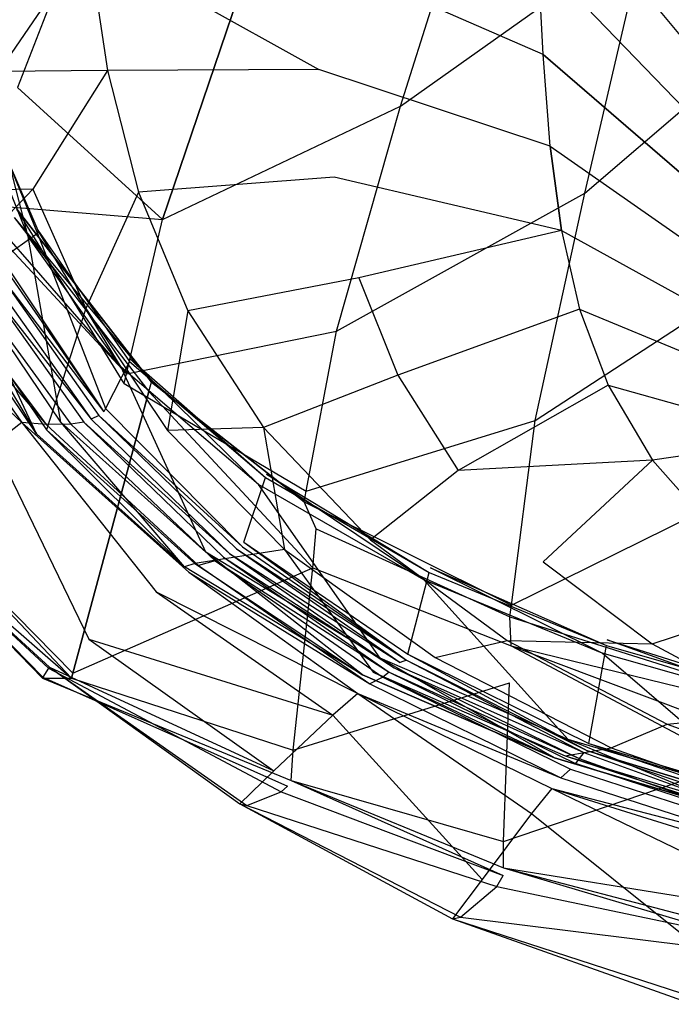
# Model space of a CAD drawing. Extents: x 0 to 0.29, y -0.245 to 0.
# Tile 2 of 28: x 0.039 to 0.097, y -0.239 to -0.152. Entities that reach past the tile are written whole.
import ezdxf

# ---------------------------------------------------------------- set-up
doc = ezdxf.new("R2010")
doc.units = 0
doc.layers.add('L0_URINAL_N_755701__0___REPLACE', color=7, linetype='CONTINUOUS')

msp = doc.modelspace()

# ---------------------------------------------------------------- linework, layer by layer
at = {"layer": 'L0_URINAL_N_755701__0___REPLACE', "color": 8}
for points, invisible_edges in [([(0.104362, -0.156491, 0.169167), (0.085538, -0.120786, 0.188429), (0.084576, -0.129074, 0.188265), (0.104362, -0.156491, 0.169167)], 14), ([(0.105233, -0.151734, 0.169059), (0.085538, -0.120786, 0.188429), (0.104362, -0.156491, 0.169167), (0.105233, -0.151734, 0.169059)], 14), ([(0.104237, -0.161515, 0.169279), (0.084576, -0.129074, 0.188265), (0.08467, -0.137785, 0.188064), (0.104237, -0.161515, 0.169279)], 14), ([(0.104362, -0.156491, 0.169167), (0.084576, -0.129074, 0.188265), (0.104237, -0.161515, 0.169279), (0.104362, -0.156491, 0.169167)], 14), ([(0.104237, -0.161515, 0.169279), (0.08467, -0.137785, 0.188064), (0.085069, -0.146593, 0.187816), (0.104237, -0.161515, 0.169279)], 14), ([(0.058607, -0.150168, 0.089431), (0.079806, -0.138156, 0.043255), (0.07295, -0.159725, 0.08651), (0.058607, -0.150168, 0.089431)], 14), ([(0.07295, -0.159725, 0.08651), (0.079806, -0.138156, 0.043255), (0.09458, -0.144406, 0.042167), (0.07295, -0.159725, 0.08651)], 14), ([(0.046588, -0.138916, 0.093358), (0.039211, -0.15809, 0.140038), (0.029267, -0.144958, 0.147963), (0.046588, -0.138916, 0.093358)], 14), ([(0.046588, -0.138916, 0.093358), (0.058607, -0.150168, 0.089431), (0.039211, -0.15809, 0.140038), (0.046588, -0.138916, 0.093358)], 14), ([(0.07295, -0.159725, 0.08651), (0.09458, -0.144406, 0.042167), (0.08922, -0.167388, 0.084335), (0.07295, -0.159725, 0.08651)], 14), ([(0.08922, -0.167388, 0.084335), (0.09458, -0.144406, 0.042167), (0.110653, -0.148986, 0.041399), (0.08922, -0.167388, 0.084335)], 14), ([(0.04542, -0.145189, 0.237047), (0.035446, -0.145958, 0.264204), (0.037526, -0.156685, 0.26019), (0.04542, -0.145189, 0.237047)], 14), ([(0.04542, -0.145189, 0.237047), (0.037526, -0.156685, 0.26019), (0.047128, -0.156603, 0.233216), (0.04542, -0.145189, 0.237047)], 14), ([(0.04542, -0.145189, 0.237047), (0.065772, -0.156497, 0.2065), (0.064922, -0.146188, 0.207033), (0.04542, -0.145189, 0.237047)], 14), ([(0.04542, -0.145189, 0.237047), (0.047128, -0.156603, 0.233216), (0.065772, -0.156497, 0.2065), (0.04542, -0.145189, 0.237047)], 14), ([(0.085526, -0.155187, 0.187537), (0.085069, -0.146593, 0.187816), (0.064922, -0.146188, 0.207033), (0.085526, -0.155187, 0.187537)], 14), ([(0.085526, -0.155187, 0.187537), (0.064922, -0.146188, 0.207033), (0.065772, -0.156497, 0.2065), (0.085526, -0.155187, 0.187537)], 14), ([(0.085069, -0.146593, 0.187816), (0.104425, -0.166661, 0.169346), (0.104237, -0.161515, 0.169279), (0.085069, -0.146593, 0.187816)], 14), ([(0.104425, -0.166661, 0.169346), (0.085069, -0.146593, 0.187816), (0.085526, -0.155187, 0.187537), (0.104425, -0.166661, 0.169346)], 14), ([(0.08922, -0.167388, 0.084335), (0.110653, -0.148986, 0.041399), (0.106977, -0.173007, 0.082797), (0.08922, -0.167388, 0.084335)], 14), ([(0.058607, -0.150168, 0.089431), (0.05198, -0.169712, 0.134147), (0.039211, -0.15809, 0.140038), (0.058607, -0.150168, 0.089431)], 14), ([(0.05198, -0.169712, 0.134147), (0.058607, -0.150168, 0.089431), (0.07295, -0.159725, 0.08651), (0.05198, -0.169712, 0.134147)], 14), ([(0.086151, -0.163264, 0.187271), (0.085526, -0.155187, 0.187537), (0.065772, -0.156497, 0.2065), (0.086151, -0.163264, 0.187271)], 14), ([(0.104683, -0.171702, 0.1694), (0.085526, -0.155187, 0.187537), (0.086151, -0.163264, 0.187271), (0.104683, -0.171702, 0.1694)], 14), ([(0.085526, -0.155187, 0.187537), (0.104683, -0.171702, 0.1694), (0.104425, -0.166661, 0.169346), (0.085526, -0.155187, 0.187537)], 14), ([(0.037526, -0.156685, 0.26019), (0.029788, -0.167227, 0.271196), (0.040554, -0.167045, 0.256001), (0.037526, -0.156685, 0.26019)], 14), ([(0.047128, -0.156603, 0.233216), (0.037526, -0.156685, 0.26019), (0.040554, -0.167045, 0.256001), (0.047128, -0.156603, 0.233216)], 14), ([(0.047128, -0.156603, 0.233216), (0.040554, -0.167045, 0.256001), (0.049856, -0.167321, 0.229762), (0.047128, -0.156603, 0.233216)], 14), ([(0.065772, -0.156497, 0.2065), (0.047128, -0.156603, 0.233216), (0.06711, -0.165999, 0.206057), (0.065772, -0.156497, 0.2065)], 14), ([(0.047128, -0.156603, 0.233216), (0.049856, -0.167321, 0.229762), (0.06711, -0.165999, 0.206057), (0.047128, -0.156603, 0.233216)], 14), ([(0.086151, -0.163264, 0.187271), (0.065772, -0.156497, 0.2065), (0.06711, -0.165999, 0.206057), (0.086151, -0.163264, 0.187271)], 14), ([(0.039211, -0.15809, 0.140038), (0.05198, -0.169712, 0.134147), (0.035744, -0.168363, 0.184297), (0.039211, -0.15809, 0.140038)], 14), ([(0.05198, -0.169712, 0.134147), (0.07295, -0.159725, 0.08651), (0.067329, -0.179557, 0.129766), (0.05198, -0.169712, 0.134147)], 14), ([(0.067329, -0.179557, 0.129766), (0.07295, -0.159725, 0.08651), (0.08922, -0.167388, 0.084335), (0.067329, -0.179557, 0.129766)], 14), ([(0.038218, -0.163788, 0.275015), (0.040126, -0.171209, 0.269991), (0.037318, -0.164219, 0.274712), (0.038218, -0.163788, 0.275015)], 13), ([(0.038115, -0.163965, 0.278972), (0.037814, -0.173173, 0.352267), (0.04097, -0.170963, 0.274148), (0.038115, -0.163965, 0.278972)], 14), ([(0.038115, -0.163965, 0.278972), (0.041003, -0.170661, 0.270373), (0.038218, -0.163788, 0.275015), (0.038115, -0.163965, 0.278972)], 14), ([(0.041003, -0.170661, 0.270373), (0.038115, -0.163965, 0.278972), (0.04097, -0.170963, 0.274148), (0.041003, -0.170661, 0.270373)], 13), ([(0.040126, -0.171209, 0.269991), (0.038218, -0.163788, 0.275015), (0.041003, -0.170661, 0.270373), (0.040126, -0.171209, 0.269991)], 14), ([(0.08714, -0.170701, 0.187049), (0.086151, -0.163264, 0.187271), (0.06711, -0.165999, 0.206057), (0.08714, -0.170701, 0.187049)], 14), ([(0.086151, -0.163264, 0.187271), (0.105037, -0.176457, 0.169461), (0.104683, -0.171702, 0.1694), (0.086151, -0.163264, 0.187271)], 14), ([(0.086151, -0.163264, 0.187271), (0.08714, -0.170701, 0.187049), (0.105037, -0.176457, 0.169461), (0.086151, -0.163264, 0.187271)], 14), ([(0.034378, -0.174802, 0.26749), (0.037318, -0.164219, 0.274712), (0.040126, -0.171209, 0.269991), (0.034378, -0.174802, 0.26749)], 14), ([(0.06711, -0.165999, 0.206057), (0.049856, -0.167321, 0.229762), (0.069274, -0.174868, 0.20571), (0.06711, -0.165999, 0.206057)], 14), ([(0.069274, -0.174868, 0.20571), (0.08714, -0.170701, 0.187049), (0.06711, -0.165999, 0.206057), (0.069274, -0.174868, 0.20571)], 13), ([(0.040554, -0.167045, 0.256001), (0.029788, -0.167227, 0.271196), (0.03285, -0.175171, 0.265886), (0.040554, -0.167045, 0.256001)], 14), ([(0.040554, -0.167045, 0.256001), (0.03285, -0.175171, 0.265886), (0.04523, -0.177558, 0.251363), (0.040554, -0.167045, 0.256001)], 14), ([(0.040554, -0.167045, 0.256001), (0.04523, -0.177558, 0.251363), (0.049856, -0.167321, 0.229762), (0.040554, -0.167045, 0.256001)], 14), ([(0.049856, -0.167321, 0.229762), (0.04523, -0.177558, 0.251363), (0.054204, -0.177758, 0.226524), (0.049856, -0.167321, 0.229762)], 14), ([(0.049856, -0.167321, 0.229762), (0.054204, -0.177758, 0.226524), (0.069274, -0.174868, 0.20571), (0.049856, -0.167321, 0.229762)], 14), ([(0.067329, -0.179557, 0.129766), (0.08922, -0.167388, 0.084335), (0.084816, -0.187438, 0.126502), (0.067329, -0.179557, 0.129766)], 14), ([(0.084816, -0.187438, 0.126502), (0.08922, -0.167388, 0.084335), (0.106977, -0.173007, 0.082797), (0.084816, -0.187438, 0.126502)], 14), ([(0.035744, -0.168363, 0.184297), (0.048817, -0.183311, 0.1763), (0.035515, -0.169041, 0.187218), (0.035744, -0.168363, 0.184297)], 14), ([(0.048614, -0.184184, 0.179008), (0.039143, -0.168812, 0.187767), (0.035515, -0.169041, 0.187218), (0.048614, -0.184184, 0.179008)], 14), ([(0.035515, -0.169041, 0.187218), (0.048817, -0.183311, 0.1763), (0.048614, -0.184184, 0.179008), (0.035515, -0.169041, 0.187218)], 14), ([(0.035744, -0.168363, 0.184297), (0.05198, -0.169712, 0.134147), (0.048817, -0.183311, 0.1763), (0.035744, -0.168363, 0.184297)], 14), ([(0.039143, -0.168812, 0.187767), (0.051, -0.184045, 0.179504), (0.038894, -0.169555, 0.190607), (0.039143, -0.168812, 0.187767)], 14), ([(0.051, -0.184045, 0.179504), (0.039143, -0.168812, 0.187767), (0.048614, -0.184184, 0.179008), (0.051, -0.184045, 0.179504)], 14), ([(0.038894, -0.169555, 0.190607), (0.050778, -0.184867, 0.182261), (0.030304, -0.19522, 0.288603), (0.038894, -0.169555, 0.190607)], 14), ([(0.038894, -0.169555, 0.190607), (0.051, -0.184045, 0.179504), (0.050778, -0.184867, 0.182261), (0.038894, -0.169555, 0.190607)], 14), ([(0.048817, -0.183311, 0.1763), (0.05198, -0.169712, 0.134147), (0.067329, -0.179557, 0.129766), (0.048817, -0.183311, 0.1763)], 14), ([(0.041003, -0.170661, 0.270373), (0.048328, -0.182731, 0.26221), (0.040126, -0.171209, 0.269991), (0.041003, -0.170661, 0.270373)], 13), ([(0.041003, -0.170661, 0.270373), (0.04097, -0.170963, 0.274148), (0.049058, -0.182235, 0.266197), (0.041003, -0.170661, 0.270373)], 14), ([(0.048328, -0.182731, 0.26221), (0.041003, -0.170661, 0.270373), (0.049136, -0.181991, 0.262721), (0.048328, -0.182731, 0.26221)], 14), ([(0.041003, -0.170661, 0.270373), (0.049058, -0.182235, 0.266197), (0.049136, -0.181991, 0.262721), (0.041003, -0.170661, 0.270373)], 14), ([(0.08714, -0.170701, 0.187049), (0.069274, -0.174868, 0.20571), (0.088731, -0.177635, 0.186877), (0.08714, -0.170701, 0.187049)], 14), ([(0.08714, -0.170701, 0.187049), (0.105629, -0.180867, 0.16953), (0.105037, -0.176457, 0.169461), (0.08714, -0.170701, 0.187049)], 14), ([(0.08714, -0.170701, 0.187049), (0.088731, -0.177635, 0.186877), (0.105629, -0.180867, 0.16953), (0.08714, -0.170701, 0.187049)], 14), ([(0.040126, -0.171209, 0.269991), (0.043029, -0.187581, 0.258859), (0.034378, -0.174802, 0.26749), (0.040126, -0.171209, 0.269991)], 13), ([(0.04097, -0.170963, 0.274148), (0.037814, -0.173173, 0.352267), (0.046945, -0.186363, 0.334324), (0.04097, -0.170963, 0.274148)], 14), ([(0.043029, -0.187581, 0.258859), (0.040126, -0.171209, 0.269991), (0.048328, -0.182731, 0.26221), (0.043029, -0.187581, 0.258859)], 14), ([(0.04097, -0.170963, 0.274148), (0.046945, -0.186363, 0.334324), (0.049058, -0.182235, 0.266197), (0.04097, -0.170963, 0.274148)], 14), ([(0.037637, -0.174662, 0.355934), (0.046813, -0.186664, 0.338989), (0.037382, -0.173009, 0.35801), (0.037637, -0.174662, 0.355934)], 14), ([(0.037382, -0.173009, 0.35801), (0.046813, -0.186664, 0.338989), (0.037814, -0.173173, 0.352267), (0.037382, -0.173009, 0.35801)], 14), ([(0.037814, -0.173173, 0.352267), (0.046813, -0.186664, 0.338989), (0.046945, -0.186363, 0.334324), (0.037814, -0.173173, 0.352267)], 14), ([(0.084816, -0.187438, 0.126502), (0.106977, -0.173007, 0.082797), (0.103953, -0.19322, 0.124195), (0.084816, -0.187438, 0.126502)], 14), ([(0.02719, -0.175863, 0.354534), (0.039569, -0.187611, 0.337749), (0.029874, -0.173916, 0.356203), (0.02719, -0.175863, 0.354534)], 14), ([(0.029874, -0.173916, 0.356203), (0.039569, -0.187611, 0.337749), (0.04172, -0.187792, 0.337866), (0.029874, -0.173916, 0.356203)], 14), ([(0.029874, -0.173916, 0.356203), (0.04172, -0.187792, 0.337866), (0.032298, -0.175222, 0.354837), (0.029874, -0.173916, 0.356203)], 14), ([(0.034378, -0.174802, 0.26749), (0.040879, -0.188621, 0.258141), (0.032045, -0.175573, 0.266954), (0.034378, -0.174802, 0.26749)], 13), ([(0.03285, -0.175171, 0.265886), (0.032045, -0.175573, 0.266954), (0.040879, -0.188621, 0.258141), (0.03285, -0.175171, 0.265886)], 14), ([(0.032298, -0.175222, 0.354837), (0.04172, -0.187792, 0.337866), (0.043909, -0.187752, 0.338316), (0.032298, -0.175222, 0.354837)], 14), ([(0.034867, -0.175352, 0.355364), (0.032298, -0.175222, 0.354837), (0.043909, -0.187752, 0.338316), (0.034867, -0.175352, 0.355364)], 14), ([(0.03285, -0.175171, 0.265886), (0.040879, -0.188621, 0.258141), (0.041741, -0.18827, 0.257133), (0.03285, -0.175171, 0.265886)], 14), ([(0.03285, -0.175171, 0.265886), (0.041741, -0.18827, 0.257133), (0.04523, -0.177558, 0.251363), (0.03285, -0.175171, 0.265886)], 14), ([(0.040879, -0.188621, 0.258141), (0.034378, -0.174802, 0.26749), (0.043029, -0.187581, 0.258859), (0.040879, -0.188621, 0.258141)], 14), ([(0.03625, -0.17521, 0.355617), (0.034867, -0.175352, 0.355364), (0.045051, -0.187576, 0.33841), (0.03625, -0.17521, 0.355617)], 14), ([(0.03625, -0.17521, 0.355617), (0.045695, -0.187321, 0.338526), (0.036959, -0.175001, 0.35569), (0.03625, -0.17521, 0.355617)], 14), ([(0.045695, -0.187321, 0.338526), (0.03625, -0.17521, 0.355617), (0.045051, -0.187576, 0.33841), (0.045695, -0.187321, 0.338526)], 13), ([(0.037637, -0.174662, 0.355934), (0.036959, -0.175001, 0.35569), (0.046374, -0.186994, 0.338718), (0.037637, -0.174662, 0.355934)], 14), ([(0.036959, -0.175001, 0.35569), (0.045695, -0.187321, 0.338526), (0.046374, -0.186994, 0.338718), (0.036959, -0.175001, 0.35569)], 14), ([(0.046813, -0.186664, 0.338989), (0.037637, -0.174662, 0.355934), (0.046374, -0.186994, 0.338718), (0.046813, -0.186664, 0.338989)], 13), ([(0.069274, -0.174868, 0.20571), (0.054204, -0.177758, 0.226524), (0.07273, -0.183434, 0.205426), (0.069274, -0.174868, 0.20571)], 14), ([(0.069274, -0.174868, 0.20571), (0.07273, -0.183434, 0.205426), (0.088731, -0.177635, 0.186877), (0.069274, -0.174868, 0.20571)], 14), ([(0.039569, -0.187611, 0.337749), (0.02719, -0.175863, 0.354534), (0.037148, -0.189502, 0.336113), (0.039569, -0.187611, 0.337749)], 13), ([(0.034867, -0.175352, 0.355364), (0.043909, -0.187752, 0.338316), (0.045051, -0.187576, 0.33841), (0.034867, -0.175352, 0.355364)], 14), ([(0.04523, -0.177558, 0.251363), (0.041741, -0.18827, 0.257133), (0.052434, -0.188302, 0.246374), (0.04523, -0.177558, 0.251363)], 14), ([(0.04523, -0.177558, 0.251363), (0.052434, -0.188302, 0.246374), (0.054204, -0.177758, 0.226524), (0.04523, -0.177558, 0.251363)], 14), ([(0.054204, -0.177758, 0.226524), (0.052434, -0.188302, 0.246374), (0.060871, -0.188063, 0.223387), (0.054204, -0.177758, 0.226524)], 14), ([(0.054204, -0.177758, 0.226524), (0.060871, -0.188063, 0.223387), (0.07273, -0.183434, 0.205426), (0.054204, -0.177758, 0.226524)], 14), ([(0.088731, -0.177635, 0.186877), (0.07273, -0.183434, 0.205426), (0.091269, -0.18433, 0.186735), (0.088731, -0.177635, 0.186877)], 14), ([(0.088731, -0.177635, 0.186877), (0.091269, -0.18433, 0.186735), (0.106638, -0.185016, 0.169612), (0.088731, -0.177635, 0.186877)], 14), ([(0.088731, -0.177635, 0.186877), (0.106638, -0.185016, 0.169612), (0.105629, -0.180867, 0.16953), (0.088731, -0.177635, 0.186877)], 14), ([(0.048817, -0.183311, 0.1763), (0.067329, -0.179557, 0.129766), (0.06464, -0.19367, 0.170362), (0.048817, -0.183311, 0.1763)], 14), ([(0.06464, -0.19367, 0.170362), (0.067329, -0.179557, 0.129766), (0.084816, -0.187438, 0.126502), (0.06464, -0.19367, 0.170362)], 14), ([(0.049136, -0.181991, 0.262721), (0.060432, -0.193061, 0.255233), (0.048328, -0.182731, 0.26221), (0.049136, -0.181991, 0.262721)], 13), ([(0.049058, -0.182235, 0.266197), (0.061046, -0.192457, 0.258907), (0.049136, -0.181991, 0.262721), (0.049058, -0.182235, 0.266197)], 14), ([(0.060432, -0.193061, 0.255233), (0.049136, -0.181991, 0.262721), (0.061139, -0.192149, 0.25586), (0.060432, -0.193061, 0.255233)], 14), ([(0.049136, -0.181991, 0.262721), (0.061046, -0.192457, 0.258907), (0.061139, -0.192149, 0.25586), (0.049136, -0.181991, 0.262721)], 14), ([(0.048328, -0.182731, 0.26221), (0.055796, -0.199038, 0.251122), (0.043029, -0.187581, 0.258859), (0.048328, -0.182731, 0.26221)], 13), ([(0.049058, -0.182235, 0.266197), (0.046945, -0.186363, 0.334324), (0.059152, -0.198151, 0.316447), (0.049058, -0.182235, 0.266197)], 14), ([(0.055796, -0.199038, 0.251122), (0.048328, -0.182731, 0.26221), (0.060432, -0.193061, 0.255233), (0.055796, -0.199038, 0.251122)], 14), ([(0.059152, -0.198151, 0.316447), (0.061046, -0.192457, 0.258907), (0.049058, -0.182235, 0.266197), (0.059152, -0.198151, 0.316447)], 14), ([(0.048614, -0.184184, 0.179008), (0.048817, -0.183311, 0.1763), (0.06464, -0.19367, 0.170362), (0.048614, -0.184184, 0.179008)], 14), ([(0.07273, -0.183434, 0.205426), (0.060871, -0.188063, 0.223387), (0.078037, -0.19185, 0.205168), (0.07273, -0.183434, 0.205426)], 14), ([(0.07273, -0.183434, 0.205426), (0.078037, -0.19185, 0.205168), (0.091269, -0.18433, 0.186735), (0.07273, -0.183434, 0.205426)], 14), ([(0.064465, -0.194591, 0.173011), (0.051, -0.184045, 0.179504), (0.048614, -0.184184, 0.179008), (0.064465, -0.194591, 0.173011)], 14), ([(0.048614, -0.184184, 0.179008), (0.06464, -0.19367, 0.170362), (0.064465, -0.194591, 0.173011), (0.048614, -0.184184, 0.179008)], 14), ([(0.050778, -0.184867, 0.182261), (0.051, -0.184045, 0.179504), (0.065515, -0.196986, 0.178833), (0.050778, -0.184867, 0.182261)], 14), ([(0.051, -0.184045, 0.179504), (0.064465, -0.194591, 0.173011), (0.065515, -0.196986, 0.178833), (0.051, -0.184045, 0.179504)], 14), ([(0.091269, -0.18433, 0.186735), (0.078037, -0.19185, 0.205168), (0.095172, -0.190915, 0.186607), (0.091269, -0.18433, 0.186735)], 14), ([(0.091269, -0.18433, 0.186735), (0.108303, -0.189058, 0.16971), (0.106638, -0.185016, 0.169612), (0.091269, -0.18433, 0.186735)], 14), ([(0.091269, -0.18433, 0.186735), (0.095172, -0.190915, 0.186607), (0.108303, -0.189058, 0.16971), (0.091269, -0.18433, 0.186735)], 14), ([(0.050778, -0.184867, 0.182261), (0.044083, -0.209696, 0.265511), (0.030304, -0.19522, 0.288603), (0.050778, -0.184867, 0.182261)], 14), ([(0.044083, -0.209696, 0.265511), (0.050778, -0.184867, 0.182261), (0.065241, -0.200406, 0.188894), (0.044083, -0.209696, 0.265511)], 14), ([(0.065241, -0.200406, 0.188894), (0.050778, -0.184867, 0.182261), (0.065515, -0.196986, 0.178833), (0.065241, -0.200406, 0.188894)], 14), ([(0.046945, -0.186363, 0.334324), (0.046813, -0.186664, 0.338989), (0.05903, -0.198556, 0.320447), (0.046945, -0.186363, 0.334324)], 14), ([(0.046945, -0.186363, 0.334324), (0.05903, -0.198556, 0.320447), (0.059152, -0.198151, 0.316447), (0.046945, -0.186363, 0.334324)], 14), ([(0.045051, -0.187576, 0.33841), (0.05789, -0.199161, 0.320115), (0.045695, -0.187321, 0.338526), (0.045051, -0.187576, 0.33841)], 14), ([(0.046374, -0.186994, 0.338718), (0.045695, -0.187321, 0.338526), (0.058493, -0.198755, 0.320393), (0.046374, -0.186994, 0.338718)], 14), ([(0.045695, -0.187321, 0.338526), (0.05789, -0.199161, 0.320115), (0.058493, -0.198755, 0.320393), (0.045695, -0.187321, 0.338526)], 14), ([(0.046374, -0.186994, 0.338718), (0.05903, -0.198556, 0.320447), (0.046813, -0.186664, 0.338989), (0.046374, -0.186994, 0.338718)], 14), ([(0.05903, -0.198556, 0.320447), (0.046374, -0.186994, 0.338718), (0.058493, -0.198755, 0.320393), (0.05903, -0.198556, 0.320447)], 13), ([(0.039569, -0.187611, 0.337749), (0.037148, -0.189502, 0.336113), (0.051412, -0.202545, 0.316403), (0.039569, -0.187611, 0.337749)], 14), ([(0.039569, -0.187611, 0.337749), (0.051412, -0.202545, 0.316403), (0.054303, -0.200802, 0.318063), (0.039569, -0.187611, 0.337749)], 14), ([(0.039569, -0.187611, 0.337749), (0.054303, -0.200802, 0.318063), (0.055151, -0.200198, 0.319077), (0.039569, -0.187611, 0.337749)], 14), ([(0.04172, -0.187792, 0.337866), (0.039569, -0.187611, 0.337749), (0.055151, -0.200198, 0.319077), (0.04172, -0.187792, 0.337866)], 14), ([(0.043029, -0.187581, 0.258859), (0.053915, -0.200319, 0.25024), (0.040879, -0.188621, 0.258141), (0.043029, -0.187581, 0.258859)], 13), ([(0.053915, -0.200319, 0.25024), (0.041741, -0.18827, 0.257133), (0.040879, -0.188621, 0.258141), (0.053915, -0.200319, 0.25024)], 14), ([(0.043909, -0.187752, 0.338316), (0.04172, -0.187792, 0.337866), (0.056616, -0.199807, 0.319712), (0.043909, -0.187752, 0.338316)], 14), ([(0.04172, -0.187792, 0.337866), (0.055151, -0.200198, 0.319077), (0.056616, -0.199807, 0.319712), (0.04172, -0.187792, 0.337866)], 14), ([(0.054822, -0.200022, 0.249277), (0.041741, -0.18827, 0.257133), (0.053915, -0.200319, 0.25024), (0.054822, -0.200022, 0.249277)], 14), ([(0.041741, -0.18827, 0.257133), (0.054822, -0.200022, 0.249277), (0.052434, -0.188302, 0.246374), (0.041741, -0.18827, 0.257133)], 14), ([(0.053915, -0.200319, 0.25024), (0.043029, -0.187581, 0.258859), (0.055796, -0.199038, 0.251122), (0.053915, -0.200319, 0.25024)], 14), ([(0.045051, -0.187576, 0.33841), (0.043909, -0.187752, 0.338316), (0.057369, -0.19949, 0.3199), (0.045051, -0.187576, 0.33841)], 14), ([(0.043909, -0.187752, 0.338316), (0.056616, -0.199807, 0.319712), (0.057369, -0.19949, 0.3199), (0.043909, -0.187752, 0.338316)], 14), ([(0.05789, -0.199161, 0.320115), (0.045051, -0.187576, 0.33841), (0.057369, -0.19949, 0.3199), (0.05789, -0.199161, 0.320115)], 13), ([(0.060871, -0.188063, 0.223387), (0.052434, -0.188302, 0.246374), (0.062741, -0.198799, 0.241485), (0.060871, -0.188063, 0.223387)], 14), ([(0.060871, -0.188063, 0.223387), (0.062741, -0.198799, 0.241485), (0.070306, -0.197936, 0.220379), (0.060871, -0.188063, 0.223387)], 14), ([(0.060871, -0.188063, 0.223387), (0.070306, -0.197936, 0.220379), (0.078037, -0.19185, 0.205168), (0.060871, -0.188063, 0.223387)], 14), ([(0.06464, -0.19367, 0.170362), (0.084816, -0.187438, 0.126502), (0.082739, -0.203715, 0.166162), (0.06464, -0.19367, 0.170362)], 14), ([(0.082739, -0.203715, 0.166162), (0.084816, -0.187438, 0.126502), (0.103953, -0.19322, 0.124195), (0.082739, -0.203715, 0.166162)], 14), ([(0.062741, -0.198799, 0.241485), (0.052434, -0.188302, 0.246374), (0.054822, -0.200022, 0.249277), (0.062741, -0.198799, 0.241485)], 14), ([(0.108303, -0.189058, 0.16971), (0.095172, -0.190915, 0.186607), (0.110915, -0.193057, 0.169822), (0.108303, -0.189058, 0.16971)], 14), ([(0.037148, -0.189502, 0.336113), (0.03105, -0.193318, 0.33314), (0.045472, -0.206695, 0.312259), (0.037148, -0.189502, 0.336113)], 14), ([(0.037148, -0.189502, 0.336113), (0.045472, -0.206695, 0.312259), (0.051412, -0.202545, 0.316403), (0.037148, -0.189502, 0.336113)], 14), ([(0.095172, -0.190915, 0.186607), (0.078037, -0.19185, 0.205168), (0.085547, -0.199894, 0.204918), (0.095172, -0.190915, 0.186607)], 14), ([(0.095172, -0.190915, 0.186607), (0.085547, -0.199894, 0.204918), (0.100713, -0.197231, 0.186482), (0.095172, -0.190915, 0.186607)], 14), ([(0.095172, -0.190915, 0.186607), (0.100713, -0.197231, 0.186482), (0.110915, -0.193057, 0.169822), (0.095172, -0.190915, 0.186607)], 14), ([(0.059152, -0.198151, 0.316447), (0.073594, -0.208034, 0.300897), (0.061046, -0.192457, 0.258907), (0.059152, -0.198151, 0.316447)], 14), ([(0.061139, -0.192149, 0.25586), (0.07501, -0.201484, 0.249544), (0.060432, -0.193061, 0.255233), (0.061139, -0.192149, 0.25586)], 13), ([(0.061046, -0.192457, 0.258907), (0.075478, -0.20082, 0.252904), (0.061139, -0.192149, 0.25586), (0.061046, -0.192457, 0.258907)], 14), ([(0.073594, -0.208034, 0.300897), (0.075478, -0.20082, 0.252904), (0.061046, -0.192457, 0.258907), (0.073594, -0.208034, 0.300897)], 14), ([(0.07501, -0.201484, 0.249544), (0.061139, -0.192149, 0.25586), (0.075595, -0.200432, 0.250266), (0.07501, -0.201484, 0.249544)], 14), ([(0.061139, -0.192149, 0.25586), (0.075478, -0.20082, 0.252904), (0.075595, -0.200432, 0.250266), (0.061139, -0.192149, 0.25586)], 14), ([(0.078037, -0.19185, 0.205168), (0.070306, -0.197936, 0.220379), (0.085547, -0.199894, 0.204918), (0.078037, -0.19185, 0.205168)], 14), ([(0.03105, -0.193318, 0.33314), (0.027187, -0.19563, 0.331385), (0.045472, -0.206695, 0.312259), (0.03105, -0.193318, 0.33314)], 14), ([(0.060432, -0.193061, 0.255233), (0.071174, -0.20838, 0.244812), (0.055796, -0.199038, 0.251122), (0.060432, -0.193061, 0.255233)], 13), ([(0.071174, -0.20838, 0.244812), (0.060432, -0.193061, 0.255233), (0.07501, -0.201484, 0.249544), (0.071174, -0.20838, 0.244812)], 14), ([(0.082739, -0.203715, 0.166162), (0.103953, -0.19322, 0.124195), (0.102549, -0.21102, 0.163226), (0.082739, -0.203715, 0.166162)], 14), ([(0.064465, -0.194591, 0.173011), (0.06464, -0.19367, 0.170362), (0.082739, -0.203715, 0.166162), (0.064465, -0.194591, 0.173011)], 14), ([(0.044083, -0.209696, 0.265511), (0.030173, -0.195612, 0.290102), (0.030304, -0.19522, 0.288603), (0.044083, -0.209696, 0.265511)], 14), ([(0.064465, -0.194591, 0.173011), (0.082739, -0.203715, 0.166162), (0.082608, -0.20474, 0.16866), (0.064465, -0.194591, 0.173011)], 14), ([(0.065515, -0.196986, 0.178833), (0.064465, -0.194591, 0.173011), (0.082608, -0.20474, 0.16866), (0.065515, -0.196986, 0.178833)], 14), ([(0.027187, -0.19563, 0.331385), (0.027195, -0.195628, 0.326466), (0.041932, -0.209273, 0.305178), (0.027187, -0.19563, 0.331385)], 14), ([(0.027187, -0.19563, 0.331385), (0.042005, -0.209159, 0.309787), (0.045472, -0.206695, 0.312259), (0.027187, -0.19563, 0.331385)], 14), ([(0.027187, -0.19563, 0.331385), (0.041932, -0.209273, 0.305178), (0.042005, -0.209159, 0.309787), (0.027187, -0.19563, 0.331385)], 14), ([(0.027251, -0.195615, 0.293129), (0.041441, -0.210047, 0.273944), (0.027195, -0.195628, 0.326466), (0.027251, -0.195615, 0.293129)], 14), ([(0.027195, -0.195628, 0.326466), (0.041441, -0.210047, 0.273944), (0.041932, -0.209273, 0.305178), (0.027195, -0.195628, 0.326466)], 14), ([(0.027257, -0.195614, 0.289798), (0.041389, -0.210129, 0.270619), (0.027251, -0.195615, 0.293129), (0.027257, -0.195614, 0.289798)], 14), ([(0.027251, -0.195615, 0.293129), (0.041389, -0.210129, 0.270619), (0.041441, -0.210047, 0.273944), (0.027251, -0.195615, 0.293129)], 14), ([(0.030173, -0.195612, 0.290102), (0.043966, -0.21013, 0.266966), (0.027257, -0.195614, 0.289798), (0.030173, -0.195612, 0.290102)], 14), ([(0.027257, -0.195614, 0.289798), (0.043966, -0.21013, 0.266966), (0.041389, -0.210129, 0.270619), (0.027257, -0.195614, 0.289798)], 14), ([(0.030173, -0.195612, 0.290102), (0.044083, -0.209696, 0.265511), (0.043966, -0.21013, 0.266966), (0.030173, -0.195612, 0.290102)], 13), ([(0.065241, -0.200406, 0.188894), (0.065515, -0.196986, 0.178833), (0.082706, -0.207279, 0.174389), (0.065241, -0.200406, 0.188894)], 14), ([(0.065515, -0.196986, 0.178833), (0.082608, -0.20474, 0.16866), (0.082706, -0.207279, 0.174389), (0.065515, -0.196986, 0.178833)], 14), ([(0.085547, -0.199894, 0.204918), (0.095146, -0.207127, 0.204682), (0.100713, -0.197231, 0.186482), (0.085547, -0.199894, 0.204918)], 14), ([(0.095146, -0.207127, 0.204682), (0.107819, -0.202936, 0.186363), (0.100713, -0.197231, 0.186482), (0.095146, -0.207127, 0.204682)], 14), ([(0.058493, -0.198755, 0.320393), (0.073479, -0.20856, 0.304315), (0.05903, -0.198556, 0.320447), (0.058493, -0.198755, 0.320393)], 14), ([(0.05903, -0.198556, 0.320447), (0.073479, -0.20856, 0.304315), (0.059152, -0.198151, 0.316447), (0.05903, -0.198556, 0.320447)], 14), ([(0.059152, -0.198151, 0.316447), (0.073479, -0.20856, 0.304315), (0.073594, -0.208034, 0.300897), (0.059152, -0.198151, 0.316447)], 14), ([(0.062741, -0.198799, 0.241485), (0.076005, -0.208322, 0.237172), (0.070306, -0.197936, 0.220379), (0.062741, -0.198799, 0.241485)], 14), ([(0.076005, -0.208322, 0.237172), (0.082371, -0.206815, 0.217644), (0.070306, -0.197936, 0.220379), (0.076005, -0.208322, 0.237172)], 14), ([(0.070306, -0.197936, 0.220379), (0.082371, -0.206815, 0.217644), (0.085547, -0.199894, 0.204918), (0.070306, -0.197936, 0.220379)], 14), ([(0.055796, -0.199038, 0.251122), (0.069617, -0.209859, 0.243797), (0.053915, -0.200319, 0.25024), (0.055796, -0.199038, 0.251122)], 13), ([(0.070551, -0.209614, 0.242852), (0.062741, -0.198799, 0.241485), (0.054822, -0.200022, 0.249277), (0.070551, -0.209614, 0.242852)], 13), ([(0.069617, -0.209859, 0.243797), (0.055796, -0.199038, 0.251122), (0.071174, -0.20838, 0.244812), (0.069617, -0.209859, 0.243797)], 14), ([(0.056616, -0.199807, 0.319712), (0.071969, -0.20962, 0.303637), (0.057369, -0.19949, 0.3199), (0.056616, -0.199807, 0.319712)], 14), ([(0.057369, -0.19949, 0.3199), (0.072406, -0.209225, 0.303932), (0.05789, -0.199161, 0.320115), (0.057369, -0.19949, 0.3199)], 14), ([(0.072406, -0.209225, 0.303932), (0.057369, -0.19949, 0.3199), (0.071969, -0.20962, 0.303637), (0.072406, -0.209225, 0.303932)], 13), ([(0.05789, -0.199161, 0.320115), (0.072923, -0.208753, 0.304288), (0.058493, -0.198755, 0.320393), (0.05789, -0.199161, 0.320115)], 14), ([(0.072923, -0.208753, 0.304288), (0.05789, -0.199161, 0.320115), (0.072406, -0.209225, 0.303932), (0.072923, -0.208753, 0.304288)], 13), ([(0.073479, -0.20856, 0.304315), (0.058493, -0.198755, 0.320393), (0.072923, -0.208753, 0.304288), (0.073479, -0.20856, 0.304315)], 13), ([(0.062741, -0.198799, 0.241485), (0.070551, -0.209614, 0.242852), (0.076005, -0.208322, 0.237172), (0.062741, -0.198799, 0.241485)], 14), ([(0.044083, -0.209696, 0.265511), (0.065241, -0.200406, 0.188894), (0.063511, -0.216474, 0.240527), (0.044083, -0.209696, 0.265511)], 14), ([(0.069617, -0.209859, 0.243797), (0.054822, -0.200022, 0.249277), (0.053915, -0.200319, 0.25024), (0.069617, -0.209859, 0.243797)], 13), ([(0.054303, -0.200802, 0.318063), (0.070242, -0.210653, 0.302363), (0.055151, -0.200198, 0.319077), (0.054303, -0.200802, 0.318063)], 14), ([(0.054822, -0.200022, 0.249277), (0.069617, -0.209859, 0.243797), (0.070551, -0.209614, 0.242852), (0.054822, -0.200022, 0.249277)], 14), ([(0.056616, -0.199807, 0.319712), (0.055151, -0.200198, 0.319077), (0.071391, -0.210041, 0.303303), (0.056616, -0.199807, 0.319712)], 14), ([(0.055151, -0.200198, 0.319077), (0.070242, -0.210653, 0.302363), (0.071391, -0.210041, 0.303303), (0.055151, -0.200198, 0.319077)], 14), ([(0.071969, -0.20962, 0.303637), (0.056616, -0.199807, 0.319712), (0.071391, -0.210041, 0.303303), (0.071969, -0.20962, 0.303637)], 13), ([(0.063511, -0.216474, 0.240527), (0.065241, -0.200406, 0.188894), (0.08258, -0.21054, 0.183857), (0.063511, -0.216474, 0.240527)], 14), ([(0.065241, -0.200406, 0.188894), (0.082706, -0.207279, 0.174389), (0.08258, -0.21054, 0.183857), (0.065241, -0.200406, 0.188894)], 14), ([(0.075595, -0.200432, 0.250266), (0.090722, -0.207935, 0.245188), (0.07501, -0.201484, 0.249544), (0.075595, -0.200432, 0.250266)], 13), ([(0.075478, -0.20082, 0.252904), (0.09111, -0.207271, 0.248275), (0.075595, -0.200432, 0.250266), (0.075478, -0.20082, 0.252904)], 14), ([(0.090722, -0.207935, 0.245188), (0.075595, -0.200432, 0.250266), (0.091176, -0.206776, 0.245982), (0.090722, -0.207935, 0.245188)], 14), ([(0.075595, -0.200432, 0.250266), (0.09111, -0.207271, 0.248275), (0.091176, -0.206776, 0.245982), (0.075595, -0.200432, 0.250266)], 14), ([(0.082371, -0.206815, 0.217644), (0.095146, -0.207127, 0.204682), (0.085547, -0.199894, 0.204918), (0.082371, -0.206815, 0.217644)], 14), ([(0.051412, -0.202545, 0.316403), (0.069208, -0.211486, 0.300929), (0.054303, -0.200802, 0.318063), (0.051412, -0.202545, 0.316403)], 14), ([(0.070242, -0.210653, 0.302363), (0.054303, -0.200802, 0.318063), (0.069208, -0.211486, 0.300929), (0.070242, -0.210653, 0.302363)], 13), ([(0.073594, -0.208034, 0.300897), (0.089557, -0.215906, 0.288909), (0.075478, -0.20082, 0.252904), (0.073594, -0.208034, 0.300897)], 14), ([(0.089557, -0.215906, 0.288909), (0.09111, -0.207271, 0.248275), (0.075478, -0.20082, 0.252904), (0.089557, -0.215906, 0.288909)], 14), ([(0.07501, -0.201484, 0.249544), (0.087747, -0.215534, 0.23998), (0.071174, -0.20838, 0.244812), (0.07501, -0.201484, 0.249544)], 13), ([(0.087747, -0.215534, 0.23998), (0.07501, -0.201484, 0.249544), (0.090722, -0.207935, 0.245188), (0.087747, -0.215534, 0.23998)], 14), ([(0.045472, -0.206695, 0.312259), (0.066987, -0.213415, 0.298882), (0.051412, -0.202545, 0.316403), (0.045472, -0.206695, 0.312259)], 14), ([(0.069208, -0.211486, 0.300929), (0.051412, -0.202545, 0.316403), (0.066987, -0.213415, 0.298882), (0.069208, -0.211486, 0.300929)], 13), ([(0.095146, -0.207127, 0.204682), (0.106353, -0.21315, 0.204481), (0.107819, -0.202936, 0.186363), (0.095146, -0.207127, 0.204682)], 14), ([(0.082608, -0.20474, 0.16866), (0.082739, -0.203715, 0.166162), (0.102549, -0.21102, 0.163226), (0.082608, -0.20474, 0.16866)], 14), ([(0.082706, -0.207279, 0.174389), (0.082608, -0.20474, 0.16866), (0.102463, -0.21211, 0.165616), (0.082706, -0.207279, 0.174389)], 14), ([(0.082608, -0.20474, 0.16866), (0.102549, -0.21102, 0.163226), (0.102463, -0.21211, 0.165616), (0.082608, -0.20474, 0.16866)], 14), ([(0.042005, -0.209159, 0.309787), (0.061807, -0.218295, 0.293611), (0.045472, -0.206695, 0.312259), (0.042005, -0.209159, 0.309787)], 14), ([(0.066987, -0.213415, 0.298882), (0.045472, -0.206695, 0.312259), (0.061807, -0.218295, 0.293611), (0.066987, -0.213415, 0.298882)], 13), ([(0.076005, -0.208322, 0.237172), (0.091528, -0.216274, 0.233651), (0.082371, -0.206815, 0.217644), (0.076005, -0.208322, 0.237172)], 14), ([(0.082371, -0.206815, 0.217644), (0.096458, -0.214206, 0.215353), (0.095146, -0.207127, 0.204682), (0.082371, -0.206815, 0.217644)], 14), ([(0.091528, -0.216274, 0.233651), (0.096458, -0.214206, 0.215353), (0.082371, -0.206815, 0.217644), (0.091528, -0.216274, 0.233651)], 14), ([(0.082706, -0.207279, 0.174389), (0.102216, -0.217661, 0.180046), (0.08258, -0.21054, 0.183857), (0.082706, -0.207279, 0.174389)], 14), ([(0.102216, -0.217661, 0.180046), (0.082706, -0.207279, 0.174389), (0.102222, -0.214637, 0.171356), (0.102216, -0.217661, 0.180046)], 13), ([(0.082706, -0.207279, 0.174389), (0.102463, -0.21211, 0.165616), (0.102222, -0.214637, 0.171356), (0.082706, -0.207279, 0.174389)], 14), ([(0.089557, -0.215906, 0.288909), (0.107315, -0.221258, 0.281357), (0.09111, -0.207271, 0.248275), (0.089557, -0.215906, 0.288909)], 14), ([(0.091176, -0.206776, 0.245982), (0.107949, -0.21285, 0.241868), (0.090722, -0.207935, 0.245188), (0.091176, -0.206776, 0.245982)], 13), ([(0.09111, -0.207271, 0.248275), (0.108222, -0.21214, 0.244825), (0.091176, -0.206776, 0.245982), (0.09111, -0.207271, 0.248275)], 14), ([(0.107315, -0.221258, 0.281357), (0.108222, -0.21214, 0.244825), (0.09111, -0.207271, 0.248275), (0.107315, -0.221258, 0.281357)], 14), ([(0.107949, -0.21285, 0.241868), (0.091176, -0.206776, 0.245982), (0.108259, -0.211609, 0.242717), (0.107949, -0.21285, 0.241868)], 14), ([(0.091176, -0.206776, 0.245982), (0.108222, -0.21214, 0.244825), (0.108259, -0.211609, 0.242717), (0.091176, -0.206776, 0.245982)], 14), ([(0.096458, -0.214206, 0.215353), (0.106353, -0.21315, 0.204481), (0.095146, -0.207127, 0.204682), (0.096458, -0.214206, 0.215353)], 14), ([(0.073479, -0.20856, 0.304315), (0.08943, -0.21654, 0.291911), (0.073594, -0.208034, 0.300897), (0.073479, -0.20856, 0.304315)], 14), ([(0.073594, -0.208034, 0.300897), (0.08943, -0.21654, 0.291911), (0.089557, -0.215906, 0.288909), (0.073594, -0.208034, 0.300897)], 14), ([(0.090722, -0.207935, 0.245188), (0.105918, -0.220986, 0.236298), (0.087747, -0.215534, 0.23998), (0.090722, -0.207935, 0.245188)], 13), ([(0.105918, -0.220986, 0.236298), (0.090722, -0.207935, 0.245188), (0.107949, -0.21285, 0.241868), (0.105918, -0.220986, 0.236298)], 14), ([(0.071174, -0.20838, 0.244812), (0.086539, -0.217164, 0.238864), (0.069617, -0.209859, 0.243797), (0.071174, -0.20838, 0.244812)], 13), ([(0.070551, -0.209614, 0.242852), (0.08748, -0.216972, 0.237888), (0.076005, -0.208322, 0.237172), (0.070551, -0.209614, 0.242852)], 14), ([(0.086539, -0.217164, 0.238864), (0.071174, -0.20838, 0.244812), (0.087747, -0.215534, 0.23998), (0.086539, -0.217164, 0.238864)], 14), ([(0.072406, -0.209225, 0.303932), (0.089109, -0.216693, 0.291844), (0.072923, -0.208753, 0.304288), (0.072406, -0.209225, 0.303932)], 14), ([(0.089109, -0.216693, 0.291844), (0.073479, -0.20856, 0.304315), (0.072923, -0.208753, 0.304288), (0.089109, -0.216693, 0.291844)], 13), ([(0.073479, -0.20856, 0.304315), (0.089109, -0.216693, 0.291844), (0.08943, -0.21654, 0.291911), (0.073479, -0.20856, 0.304315)], 14), ([(0.08748, -0.216972, 0.237888), (0.091528, -0.216274, 0.233651), (0.076005, -0.208322, 0.237172), (0.08748, -0.216972, 0.237888)], 14), ([(0.041932, -0.209273, 0.305178), (0.041441, -0.210047, 0.273944), (0.062445, -0.220163, 0.260306), (0.041932, -0.209273, 0.305178)], 14), ([(0.042005, -0.209159, 0.309787), (0.041932, -0.209273, 0.305178), (0.059425, -0.221366, 0.283321), (0.042005, -0.209159, 0.309787)], 14), ([(0.041932, -0.209273, 0.305178), (0.062445, -0.220163, 0.260306), (0.059425, -0.221366, 0.283321), (0.041932, -0.209273, 0.305178)], 14), ([(0.042005, -0.209159, 0.309787), (0.059425, -0.221366, 0.283321), (0.058805, -0.221207, 0.290447), (0.042005, -0.209159, 0.309787)], 14), ([(0.061807, -0.218295, 0.293611), (0.042005, -0.209159, 0.309787), (0.058805, -0.221207, 0.290447), (0.061807, -0.218295, 0.293611)], 13), ([(0.043966, -0.21013, 0.266966), (0.044083, -0.209696, 0.265511), (0.063511, -0.216474, 0.240527), (0.043966, -0.21013, 0.266966)], 14), ([(0.069617, -0.209859, 0.243797), (0.086539, -0.217164, 0.238864), (0.070551, -0.209614, 0.242852), (0.069617, -0.209859, 0.243797)], 14), ([(0.070551, -0.209614, 0.242852), (0.086539, -0.217164, 0.238864), (0.08748, -0.216972, 0.237888), (0.070551, -0.209614, 0.242852)], 14), ([(0.071969, -0.20962, 0.303637), (0.071391, -0.210041, 0.303303), (0.088384, -0.217657, 0.291063), (0.071969, -0.20962, 0.303637)], 14), ([(0.071969, -0.20962, 0.303637), (0.088719, -0.217218, 0.291417), (0.072406, -0.209225, 0.303932), (0.071969, -0.20962, 0.303637)], 14), ([(0.088719, -0.217218, 0.291417), (0.071969, -0.20962, 0.303637), (0.088384, -0.217657, 0.291063), (0.088719, -0.217218, 0.291417)], 13), ([(0.089109, -0.216693, 0.291844), (0.072406, -0.209225, 0.303932), (0.088719, -0.217218, 0.291417), (0.089109, -0.216693, 0.291844)], 13), ([(0.041441, -0.210047, 0.273944), (0.041389, -0.210129, 0.270619), (0.062988, -0.219666, 0.253747), (0.041441, -0.210047, 0.273944)], 14), ([(0.041389, -0.210129, 0.270619), (0.063325, -0.219148, 0.250803), (0.062988, -0.219666, 0.253747), (0.041389, -0.210129, 0.270619)], 14), ([(0.041389, -0.210129, 0.270619), (0.043966, -0.21013, 0.266966), (0.063325, -0.219148, 0.250803), (0.041389, -0.210129, 0.270619)], 14), ([(0.041441, -0.210047, 0.273944), (0.062988, -0.219666, 0.253747), (0.062445, -0.220163, 0.260306), (0.041441, -0.210047, 0.273944)], 14), ([(0.043966, -0.21013, 0.266966), (0.063511, -0.216474, 0.240527), (0.063325, -0.219148, 0.250803), (0.043966, -0.21013, 0.266966)], 14), ([(0.063511, -0.216474, 0.240527), (0.08258, -0.21054, 0.183857), (0.082032, -0.224531, 0.228261), (0.063511, -0.216474, 0.240527)], 14), ([(0.069208, -0.211486, 0.300929), (0.087094, -0.218927, 0.289587), (0.070242, -0.210653, 0.302363), (0.069208, -0.211486, 0.300929)], 14), ([(0.071391, -0.210041, 0.303303), (0.070242, -0.210653, 0.302363), (0.08795, -0.218155, 0.290669), (0.071391, -0.210041, 0.303303)], 14), ([(0.070242, -0.210653, 0.302363), (0.087094, -0.218927, 0.289587), (0.08795, -0.218155, 0.290669), (0.070242, -0.210653, 0.302363)], 14), ([(0.071391, -0.210041, 0.303303), (0.08795, -0.218155, 0.290669), (0.088384, -0.217657, 0.291063), (0.071391, -0.210041, 0.303303)], 14), ([(0.082032, -0.224531, 0.228261), (0.08258, -0.21054, 0.183857), (0.102216, -0.217661, 0.180046), (0.082032, -0.224531, 0.228261)], 14), ([(0.069208, -0.211486, 0.300929), (0.066987, -0.213415, 0.298882), (0.084491, -0.222068, 0.285417), (0.069208, -0.211486, 0.300929)], 14), ([(0.069208, -0.211486, 0.300929), (0.084491, -0.222068, 0.285417), (0.086286, -0.219854, 0.288015), (0.069208, -0.211486, 0.300929)], 14), ([(0.087094, -0.218927, 0.289587), (0.069208, -0.211486, 0.300929), (0.086286, -0.219854, 0.288015), (0.087094, -0.218927, 0.289587)], 13), ([(0.066987, -0.213415, 0.298882), (0.061807, -0.218295, 0.293611), (0.080146, -0.227876, 0.278556), (0.066987, -0.213415, 0.298882)], 14), ([(0.066987, -0.213415, 0.298882), (0.080146, -0.227876, 0.278556), (0.084491, -0.222068, 0.285417), (0.066987, -0.213415, 0.298882)], 14), ([(0.096458, -0.214206, 0.215353), (0.111913, -0.219775, 0.213633), (0.106353, -0.21315, 0.204481), (0.096458, -0.214206, 0.215353)], 14), ([(0.091528, -0.216274, 0.233651), (0.108563, -0.222269, 0.23098), (0.096458, -0.214206, 0.215353), (0.091528, -0.216274, 0.233651)], 14), ([(0.108563, -0.222269, 0.23098), (0.111913, -0.219775, 0.213633), (0.096458, -0.214206, 0.215353), (0.108563, -0.222269, 0.23098)], 14), ([(0.087747, -0.215534, 0.23998), (0.105094, -0.222731, 0.235104), (0.086539, -0.217164, 0.238864), (0.087747, -0.215534, 0.23998)], 13), ([(0.105094, -0.222731, 0.235104), (0.087747, -0.215534, 0.23998), (0.105918, -0.220986, 0.236298), (0.105094, -0.222731, 0.235104)], 14), ([(0.08943, -0.21654, 0.291911), (0.107237, -0.221959, 0.284175), (0.089557, -0.215906, 0.288909), (0.08943, -0.21654, 0.291911)], 14), ([(0.089557, -0.215906, 0.288909), (0.107237, -0.221959, 0.284175), (0.107315, -0.221258, 0.281357), (0.089557, -0.215906, 0.288909)], 14), ([(0.063325, -0.219148, 0.250803), (0.063511, -0.216474, 0.240527), (0.082032, -0.224531, 0.228261), (0.063325, -0.219148, 0.250803)], 14), ([(0.08748, -0.216972, 0.237888), (0.105999, -0.222596, 0.233999), (0.091528, -0.216274, 0.233651), (0.08748, -0.216972, 0.237888)], 14), ([(0.106673, -0.223072, 0.283226), (0.089109, -0.216693, 0.291844), (0.088719, -0.217218, 0.291417), (0.106673, -0.223072, 0.283226)], 13), ([(0.10695, -0.222483, 0.283731), (0.08943, -0.21654, 0.291911), (0.089109, -0.216693, 0.291844), (0.10695, -0.222483, 0.283731)], 14), ([(0.089109, -0.216693, 0.291844), (0.106673, -0.223072, 0.283226), (0.10695, -0.222483, 0.283731), (0.089109, -0.216693, 0.291844)], 14), ([(0.107237, -0.221959, 0.284175), (0.08943, -0.21654, 0.291911), (0.10695, -0.222483, 0.283731), (0.107237, -0.221959, 0.284175)], 14), ([(0.105999, -0.222596, 0.233999), (0.108563, -0.222269, 0.23098), (0.091528, -0.216274, 0.233651), (0.105999, -0.222596, 0.233999)], 14), ([(0.082032, -0.224531, 0.228261), (0.102216, -0.217661, 0.180046), (0.102153, -0.230115, 0.220079), (0.082032, -0.224531, 0.228261)], 14), ([(0.086539, -0.217164, 0.238864), (0.105094, -0.222731, 0.235104), (0.08748, -0.216972, 0.237888), (0.086539, -0.217164, 0.238864)], 14), ([(0.08748, -0.216972, 0.237888), (0.105094, -0.222731, 0.235104), (0.105999, -0.222596, 0.233999), (0.08748, -0.216972, 0.237888)], 14), ([(0.106439, -0.223551, 0.282816), (0.088384, -0.217657, 0.291063), (0.08795, -0.218155, 0.290669), (0.106439, -0.223551, 0.282816)], 14), ([(0.106439, -0.223551, 0.282816), (0.088719, -0.217218, 0.291417), (0.088384, -0.217657, 0.291063), (0.106439, -0.223551, 0.282816)], 13), ([(0.088719, -0.217218, 0.291417), (0.106439, -0.223551, 0.282816), (0.106673, -0.223072, 0.283226), (0.088719, -0.217218, 0.291417)], 14), ([(0.061807, -0.218295, 0.293611), (0.058805, -0.221207, 0.290447), (0.080146, -0.227876, 0.278556), (0.061807, -0.218295, 0.293611)], 14), ([(0.08795, -0.218155, 0.290669), (0.087094, -0.218927, 0.289587), (0.10613, -0.22407, 0.282291), (0.08795, -0.218155, 0.290669)], 14), ([(0.08795, -0.218155, 0.290669), (0.10613, -0.22407, 0.282291), (0.106439, -0.223551, 0.282816), (0.08795, -0.218155, 0.290669)], 14), ([(0.063325, -0.219148, 0.250803), (0.082008, -0.227529, 0.240332), (0.062988, -0.219666, 0.253747), (0.063325, -0.219148, 0.250803)], 14), ([(0.082008, -0.227529, 0.240332), (0.063325, -0.219148, 0.250803), (0.082047, -0.226855, 0.237491), (0.082008, -0.227529, 0.240332)], 13), ([(0.063325, -0.219148, 0.250803), (0.082032, -0.224531, 0.228261), (0.082047, -0.226855, 0.237491), (0.063325, -0.219148, 0.250803)], 14), ([(0.086286, -0.219854, 0.288015), (0.105528, -0.224873, 0.28102), (0.087094, -0.218927, 0.289587), (0.086286, -0.219854, 0.288015)], 14), ([(0.087094, -0.218927, 0.289587), (0.105528, -0.224873, 0.28102), (0.10613, -0.22407, 0.282291), (0.087094, -0.218927, 0.289587)], 14), ([(0.059425, -0.221366, 0.283321), (0.062445, -0.220163, 0.260306), (0.081448, -0.228507, 0.24661), (0.059425, -0.221366, 0.283321)], 14), ([(0.062445, -0.220163, 0.260306), (0.062988, -0.219666, 0.253747), (0.082008, -0.227529, 0.240332), (0.062445, -0.220163, 0.260306)], 14), ([(0.062445, -0.220163, 0.260306), (0.082008, -0.227529, 0.240332), (0.081448, -0.228507, 0.24661), (0.062445, -0.220163, 0.260306)], 14), ([(0.086286, -0.219854, 0.288015), (0.084491, -0.222068, 0.285417), (0.103739, -0.228296, 0.276378), (0.086286, -0.219854, 0.288015)], 14), ([(0.086286, -0.219854, 0.288015), (0.103739, -0.228296, 0.276378), (0.104992, -0.225693, 0.279642), (0.086286, -0.219854, 0.288015)], 14), ([(0.105528, -0.224873, 0.28102), (0.086286, -0.219854, 0.288015), (0.104992, -0.225693, 0.279642), (0.105528, -0.224873, 0.28102)], 13), ([(0.058805, -0.221207, 0.290447), (0.07755, -0.231359, 0.27444), (0.080146, -0.227876, 0.278556), (0.058805, -0.221207, 0.290447)], 14), ([(0.058805, -0.221207, 0.290447), (0.078245, -0.23121, 0.267987), (0.07755, -0.231359, 0.27444), (0.058805, -0.221207, 0.290447)], 14), ([(0.058805, -0.221207, 0.290447), (0.059425, -0.221366, 0.283321), (0.078245, -0.23121, 0.267987), (0.058805, -0.221207, 0.290447)], 14), ([(0.059425, -0.221366, 0.283321), (0.081448, -0.228507, 0.24661), (0.078245, -0.23121, 0.267987), (0.059425, -0.221366, 0.283321)], 14), ([(0.084491, -0.222068, 0.285417), (0.080146, -0.227876, 0.278556), (0.100579, -0.234962, 0.268017), (0.084491, -0.222068, 0.285417)], 14), ([(0.084491, -0.222068, 0.285417), (0.100579, -0.234962, 0.268017), (0.103739, -0.228296, 0.276378), (0.084491, -0.222068, 0.285417)], 14), ([(0.082047, -0.226855, 0.237491), (0.082032, -0.224531, 0.228261), (0.102153, -0.230115, 0.220079), (0.082047, -0.226855, 0.237491)], 14), ([(0.082047, -0.226855, 0.237491), (0.102165, -0.232845, 0.231395), (0.082008, -0.227529, 0.240332), (0.082047, -0.226855, 0.237491)], 14), ([(0.082047, -0.226855, 0.237491), (0.102153, -0.230115, 0.220079), (0.102201, -0.232165, 0.228573), (0.082047, -0.226855, 0.237491)], 14), ([(0.102165, -0.232845, 0.231395), (0.082047, -0.226855, 0.237491), (0.102201, -0.232165, 0.228573), (0.102165, -0.232845, 0.231395)], 13), ([(0.080146, -0.227876, 0.278556), (0.07755, -0.231359, 0.27444), (0.100579, -0.234962, 0.268017), (0.080146, -0.227876, 0.278556)], 14), ([(0.081448, -0.228507, 0.24661), (0.082008, -0.227529, 0.240332), (0.102165, -0.232845, 0.231395), (0.081448, -0.228507, 0.24661)], 14), ([(0.078245, -0.23121, 0.267987), (0.081448, -0.228507, 0.24661), (0.10171, -0.23412, 0.237377), (0.078245, -0.23121, 0.267987)], 14), ([(0.081448, -0.228507, 0.24661), (0.102165, -0.232845, 0.231395), (0.10171, -0.23412, 0.237377), (0.081448, -0.228507, 0.24661)], 14), ([(0.07755, -0.231359, 0.27444), (0.078245, -0.23121, 0.267987), (0.099264, -0.238418, 0.257167), (0.07755, -0.231359, 0.27444)], 14), ([(0.07755, -0.231359, 0.27444), (0.09872, -0.238883, 0.263098), (0.100579, -0.234962, 0.268017), (0.07755, -0.231359, 0.27444)], 14), ([(0.07755, -0.231359, 0.27444), (0.099264, -0.238418, 0.257167), (0.09872, -0.238883, 0.263098), (0.07755, -0.231359, 0.27444)], 14), ([(0.078245, -0.23121, 0.267987), (0.10171, -0.23412, 0.237377), (0.099264, -0.238418, 0.257167), (0.078245, -0.23121, 0.267987)], 14)]:
    msp.add_3dface(points, dxfattribs=dict(at, invisible_edges=invisible_edges))

doc.saveas('drawing.dxf')
